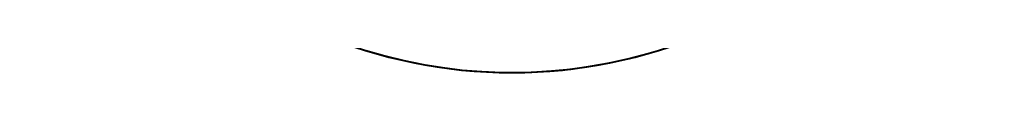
# Model space of a CAD drawing. Header units: millimetres. Extents: x -1041 to 1388, y -120 to 1250.
# Tile 33 of 85: x -227 to -173, y 475.272 to 476.212. Entities that reach past the tile are written whole.
import ezdxf

# ---------------------------------------------------------------- set-up
doc = ezdxf.new("R2010")
doc.units = ezdxf.units.MM
doc.layers.add('G-IMPT', color=8, linetype='Continuous', lineweight=40)

# ---------------------------------------------------------------- blocks, each defined once
blk = doc.blocks.new('NEXA 400 CALQUES_dwg-748074-Droite')
at = {"layer": 'G-IMPT', "flags": 128}
for points in [[(-208.02, 476.491), (-206.983, 476.191), (-205.934, 475.932), (-204.876, 475.716), (-203.81, 475.543), (-202.738, 475.412), (-201.662, 475.324), (-200.583, 475.279), (-200, 475.272)], [(-200, 475.272), (-198.92, 475.294), (-197.842, 475.359), (-196.768, 475.466), (-195.698, 475.617), (-194.636, 475.811), (-193.582, 476.046), (-192.538, 476.324)]]:
    blk.add_lwpolyline(points, dxfattribs=at)
at = {"layer": 'G-IMPT'}
for start, end in [(90, 270), (90, 270), (270, 90), (270, 90), (270, 90), (180, 270), (180, 0), (180, 360), (180, 360), (180, 270), (180, 360), (270, 0)]:
    blk.add_arc((-200, 502.272), 27, start, end, dxfattribs=at)

msp = doc.modelspace()

# ---------------------------------------------------------------- block references
at = {"layer": 'G-IMPT'}
msp.add_blockref('NEXA 400 CALQUES_dwg-748074-Droite', (0, 0), dxfattribs=at)

doc.saveas('drawing.dxf')
